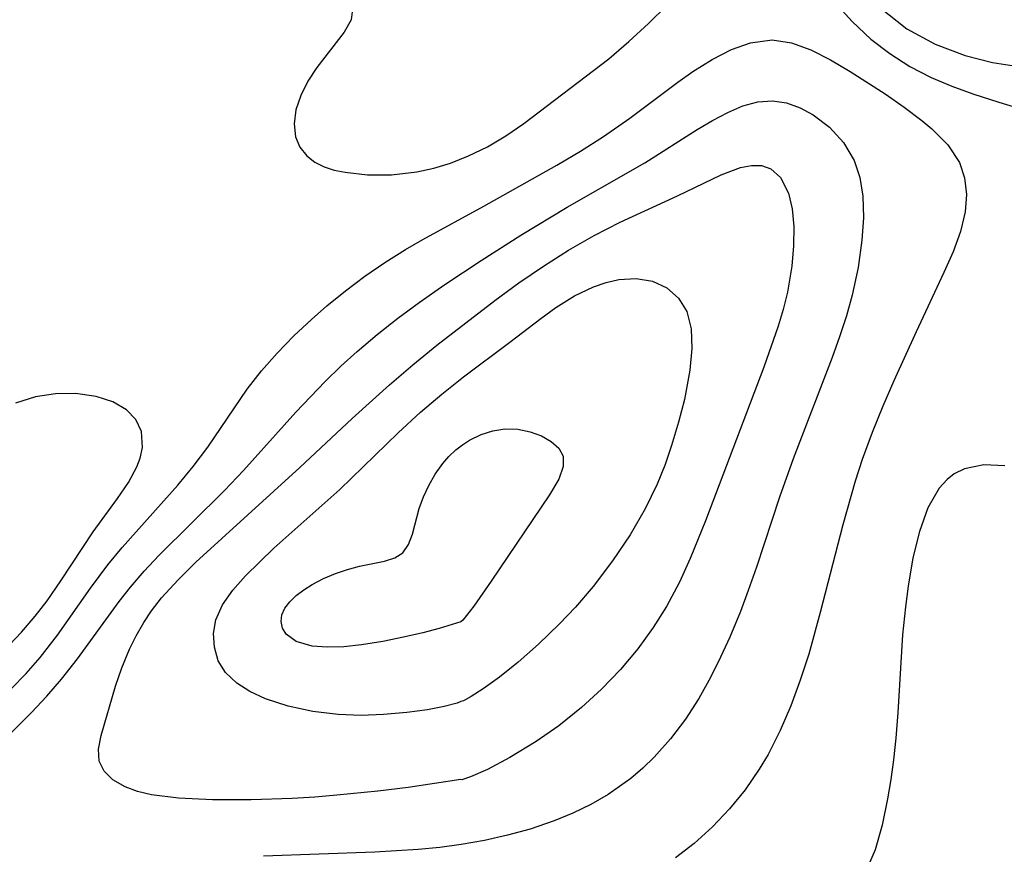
# Model space of a CAD drawing. Header units: metres. Extents: x 1073367 to 1082519, y 1569854 to 1574957.
# Tile 156 of 256: x 1075050 to 1075114, y 1573178 to 1573232. Entities that reach past the tile are written whole.
import ezdxf

# ---------------------------------------------------------------- set-up
doc = ezdxf.new("R2010")
doc.units = ezdxf.units.M
doc.layers.add('CGG_CurvaNivelLidar_v1', color=253, linetype='Continuous', lineweight=30)

msp = doc.modelspace()

# ---------------------------------------------------------------- linework, layer by layer
at = {"layer": 'CGG_CurvaNivelLidar_v1'}
for p, q in [((1075090.6504, 1573231.5756, 67), (1075091.8373, 1573232.7491, 67)), ((1075102.747, 1573232.9176, 67), (1075103.8426, 1573231.7012, 67)), ((1075105.6181, 1573232.6215, 67.5), (1075107.3984, 1573231.2351, 67.5)), ((1075071.4853, 1573232.5048, 67), (1075071.4004, 1573231.8063, 67)), ((1075071.4004, 1573231.8063, 67), (1075070.9513, 1573231.0199, 67)), ((1075089.3926, 1573230.4026, 67), (1075090.6504, 1573231.5756, 67)), ((1075103.8426, 1573231.7012, 67), (1075105.0646, 1573230.5625, 67)), ((1075070.9513, 1573231.0199, 67), (1075069.1695, 1573228.7136, 67)), ((1075107.3984, 1573231.2351, 67.5), (1075109.2258, 1573230.2291, 67.5)), ((1075088.0852, 1573229.2831, 67), (1075089.3926, 1573230.4026, 67)), ((1075096.0218, 1573229.8856, 66.5), (1075097.2589, 1573230.3251, 66.5)), ((1075097.2589, 1573230.3251, 66.5), (1075098.6554, 1573230.508, 66.5)), ((1075098.6554, 1573230.508, 66.5), (1075099.917, 1573230.3209, 66.5)), ((1075099.917, 1573230.3209, 66.5), (1075101.1735, 1573229.8626, 66.5)), ((1075105.0646, 1573230.5625, 67), (1075106.2787, 1573229.6262, 67)), ((1075109.2258, 1573230.2291, 67.5), (1075111.1563, 1573229.4898, 67.5)), ((1075094.7791, 1573229.2503, 66.5), (1075096.0218, 1573229.8856, 66.5)), ((1075101.1735, 1573229.8626, 66.5), (1075102.4348, 1573229.2198, 66.5)), ((1075106.2787, 1573229.6262, 67), (1075107.5807, 1573228.792, 67)), ((1075111.1563, 1573229.4898, 67.5), (1075112.9314, 1573229.0467, 67.5)), ((1075069.1695, 1573228.7136, 67), (1075068.6028, 1573227.8348, 67)), ((1075082.5895, 1573225.0992, 67), (1075088.0852, 1573229.2831, 67)), ((1075093.5339, 1573228.4688, 66.5), (1075094.7791, 1573229.2503, 66.5)), ((1075102.4348, 1573229.2198, 66.5), (1075103.7096, 1573228.4662, 66.5)), ((1075107.5807, 1573228.792, 67), (1075108.9588, 1573228.0698, 67)), ((1075112.9314, 1573229.0467, 67.5), (1075114.611, 1573228.7922, 67.5)), ((1075092.5472, 1573227.7742, 66.5), (1075093.5339, 1573228.4688, 66.5)), ((1075103.7096, 1573228.4662, 66.5), (1075105.9897, 1573227.0075, 66.5)), ((1075108.9588, 1573228.0698, 67), (1075110.295, 1573227.5044, 67)), ((1075068.6028, 1573227.8348, 67), (1075068.1368, 1573226.9178, 67)), ((1075089.4434, 1573225.4437, 66.5), (1075092.5472, 1573227.7742, 66.5)), ((1075110.295, 1573227.5044, 67), (1075111.6713, 1573227.0097, 67)), ((1075068.1368, 1573226.9178, 67), (1075067.8196, 1573225.9862, 67)), ((1075105.9897, 1573227.0075, 66.5), (1075107.213, 1573226.1551, 66.5)), ((1075111.6713, 1573227.0097, 67), (1075113.3497, 1573226.4689, 67)), ((1075095.7932, 1573225.8184, 66), (1075096.7756, 1573226.2306, 66)), ((1075096.7756, 1573226.2306, 66), (1075097.7398, 1573226.4955, 66)), ((1075097.7398, 1573226.4955, 66), (1075098.6795, 1573226.5745, 66)), ((1075098.6795, 1573226.5745, 66), (1075099.5936, 1573226.4374, 66)), ((1075099.5936, 1573226.4374, 66), (1075100.4743, 1573226.1146, 66)), ((1075107.213, 1573226.1551, 66.5), (1075108.366, 1573225.2829, 66.5)), ((1075113.3497, 1573226.4689, 67), (1075115.0427, 1573225.9688, 67)), ((1075067.8196, 1573225.9862, 67), (1075067.6995, 1573225.0799, 67)), ((1075094.809, 1573225.2998, 66), (1075095.7932, 1573225.8184, 66)), ((1075100.4743, 1573226.1146, 66), (1075101.3186, 1573225.6472, 66)), ((1075101.3186, 1573225.6472, 66), (1075102.3722, 1573224.8484, 66)), ((1075067.6995, 1573225.0799, 67), (1075067.801, 1573224.2251, 67)), ((1075081.4238, 1573224.2886, 67), (1075082.5895, 1573225.0992, 67)), ((1075087.734, 1573224.2435, 66.5), (1075089.4434, 1573225.4437, 66.5)), ((1075093.8093, 1573224.702, 66), (1075094.809, 1573225.2998, 66)), ((1075108.366, 1573225.2829, 66.5), (1075109.0126, 1573224.7464, 66.5)), ((1075080.2376, 1573223.591, 67), (1075081.4238, 1573224.2886, 67)), ((1075086.2489, 1573223.3015, 66.5), (1075087.734, 1573224.2435, 66.5)), ((1075090.4133, 1573222.5493, 66), (1075093.8093, 1573224.702, 66)), ((1075102.3722, 1573224.8484, 66), (1075103.2859, 1573223.8674, 66)), ((1075109.0126, 1573224.7464, 66.5), (1075110.0399, 1573223.7151, 66.5)), ((1075067.801, 1573224.2251, 67), (1075068.0842, 1573223.5614, 67)), ((1075079.0092, 1573222.992, 67), (1075080.2376, 1573223.591, 67)), ((1075103.2859, 1573223.8674, 66), (1075103.9827, 1573222.7023, 66)), ((1075110.0399, 1573223.7151, 66.5), (1075110.79, 1573222.568, 66.5)), ((1075068.0842, 1573223.5614, 67), (1075068.5379, 1573222.9921, 67)), ((1075068.5379, 1573222.9921, 67), (1075069.0519, 1573222.5942, 67)), ((1075077.8392, 1573222.5291, 67), (1075079.0092, 1573222.992, 67)), ((1075084.7236, 1573222.3996, 66.5), (1075086.2489, 1573223.3015, 66.5)), ((1075069.0519, 1573222.5942, 67), (1075069.6627, 1573222.2864, 67)), ((1075076.7471, 1573222.1978, 67), (1075077.8392, 1573222.5291, 67)), ((1075079.9923, 1573219.75, 66.5), (1075084.7236, 1573222.3996, 66.5)), ((1075085.3874, 1573219.6681, 66), (1075090.4133, 1573222.5493, 66)), ((1075096.6049, 1573222.2444, 65.5), (1075097.3182, 1573222.385, 65.5)), ((1075097.3182, 1573222.385, 65.5), (1075097.9791, 1573222.3649, 65.5)), ((1075097.9791, 1573222.3649, 65.5), (1075098.5692, 1573222.1524, 65.5)), ((1075103.9827, 1573222.7023, 66), (1075104.3457, 1573221.5974, 66)), ((1075110.79, 1573222.568, 66.5), (1075111.1232, 1573221.5688, 66.5)), ((1075069.6627, 1573222.2864, 67), (1075070.3057, 1573222.0793, 67)), ((1075070.3057, 1573222.0793, 67), (1075071.0091, 1573221.933, 67)), ((1075071.0091, 1573221.933, 67), (1075072.4556, 1573221.7779, 67)), ((1075072.4556, 1573221.7779, 67), (1075074.0208, 1573221.7791, 67)), ((1075074.0208, 1573221.7791, 67), (1075075.6498, 1573221.9606, 67)), ((1075075.6498, 1573221.9606, 67), (1075076.7471, 1573222.1978, 67)), ((1075092.5249, 1573220.4027, 65.5), (1075095.3616, 1573221.7792, 65.5)), ((1075095.3616, 1573221.7792, 65.5), (1075096.6049, 1573222.2444, 65.5)), ((1075098.5692, 1573222.1524, 65.5), (1075099.215, 1573221.5949, 65.5)), ((1075099.215, 1573221.5949, 65.5), (1075099.7227, 1573220.5725, 65.5)), ((1075104.3457, 1573221.5974, 66), (1075104.5339, 1573220.3881, 66)), ((1075111.1232, 1573221.5688, 66.5), (1075111.2423, 1573220.495, 66.5)), ((1075088.8274, 1573218.7012, 65.5), (1075092.5249, 1573220.4027, 65.5)), ((1075099.7227, 1573220.5725, 65.5), (1075099.9527, 1573219.5635, 65.5)), ((1075111.2423, 1573220.495, 66.5), (1075111.162, 1573219.3738, 66.5)), ((1075104.5339, 1573220.3881, 66), (1075104.5745, 1573218.9915, 66)), ((1075076.0495, 1573217.5861, 66.5), (1075079.9923, 1573219.75, 66.5)), ((1075082.3861, 1573217.8559, 66), (1075085.3874, 1573219.6681, 66)), ((1075099.9527, 1573219.5635, 65.5), (1075100.0602, 1573218.4167, 65.5)), ((1075111.162, 1573219.3738, 66.5), (1075110.8569, 1573218.0952, 66.5)), ((1075087.1478, 1573217.8407, 65.5), (1075088.8274, 1573218.7012, 65.5)), ((1075104.5745, 1573218.9915, 66), (1075104.4797, 1573217.5293, 66)), ((1075079.8173, 1573216.2132, 66), (1075082.3861, 1573217.8559, 66)), ((1075100.0602, 1573218.4167, 65.5), (1075100.0552, 1573217.1682, 65.5)), ((1075110.8569, 1573218.0952, 66.5), (1075110.3811, 1573216.7882, 66.5)), ((1075074.9099, 1573216.926, 66.5), (1075076.0495, 1573217.5861, 66.5)), ((1075085.4789, 1573216.8884, 65.5), (1075087.1478, 1573217.8407, 65.5)), ((1075104.4797, 1573217.5293, 66), (1075104.2322, 1573215.7714, 66)), ((1075073.5812, 1573216.0871, 66.5), (1075074.9099, 1573216.926, 66.5)), ((1075083.8582, 1573215.8633, 65.5), (1075085.4789, 1573216.8884, 65.5)), ((1075100.0552, 1573217.1682, 65.5), (1075099.9411, 1573215.8473, 65.5)), ((1075110.3811, 1573216.7882, 66.5), (1075109.7938, 1573215.4498, 66.5)), ((1075072.2901, 1573215.1959, 66.5), (1075073.5812, 1573216.0871, 66.5)), ((1075077.4732, 1573214.6673, 66), (1075079.8173, 1573216.2132, 66)), ((1075082.2674, 1573214.7713, 65.5), (1075083.8582, 1573215.8633, 65.5)), ((1075099.9411, 1573215.8473, 65.5), (1075099.6507, 1573214.1669, 65.5)), ((1075104.2322, 1573215.7714, 66), (1075103.8472, 1573213.982, 66)), ((1075109.7938, 1573215.4498, 66.5), (1075107.9852, 1573211.6059, 66.5)), ((1075071.0369, 1573214.2582, 66.5), (1075072.2901, 1573215.1959, 66.5)), ((1075075.796, 1573213.496, 66), (1075077.4732, 1573214.6673, 66)), ((1075080.708, 1573213.6283, 65.5), (1075082.2674, 1573214.7713, 65.5)), ((1075087.0935, 1573214.5111, 65), (1075087.9158, 1573214.7998, 65)), ((1075087.9158, 1573214.7998, 65), (1075088.7278, 1573214.9885, 65)), ((1075088.7278, 1573214.9885, 65), (1075089.8634, 1573215.0642, 65)), ((1075089.8634, 1573215.0642, 65), (1075090.9132, 1573214.8928, 65)), ((1075090.9132, 1573214.8928, 65), (1075091.8417, 1573214.457, 65)), ((1075069.8244, 1573213.2771, 66.5), (1075071.0369, 1573214.2582, 66.5)), ((1075085.8736, 1573213.9243, 65), (1075087.0935, 1573214.5111, 65)), ((1075091.8417, 1573214.457, 65), (1075092.596, 1573213.7886, 65)), ((1075099.6507, 1573214.1669, 65.5), (1075099.3719, 1573213.0424, 65.5)), ((1075074.4231, 1573212.4806, 66), (1075075.796, 1573213.496, 66)), ((1075076.9546, 1573210.7301, 65.5), (1075080.708, 1573213.6283, 65.5)), ((1075084.6652, 1573213.182, 65), (1075085.8736, 1573213.9243, 65)), ((1075092.596, 1573213.7886, 65), (1075093.1305, 1573212.9199, 65)), ((1075103.8472, 1573213.982, 66), (1075103.4705, 1573212.6344, 66)), ((1075068.8296, 1573212.4089, 66.5), (1075069.8244, 1573213.2771, 66.5)), ((1075083.677, 1573212.4743, 65), (1075084.6652, 1573213.182, 65)), ((1075093.1305, 1573212.9199, 65), (1075093.4201, 1573211.7944, 65)), ((1075099.3719, 1573213.0424, 65.5), (1075099.0521, 1573211.9621, 65.5)), ((1075067.695, 1573211.3387, 66.5), (1075068.8296, 1573212.4089, 66.5)), ((1075073.0844, 1573211.4298, 66), (1075074.4231, 1573212.4806, 66)), ((1075081.6837, 1573210.9339, 65), (1075083.677, 1573212.4743, 65)), ((1075103.4705, 1573212.6344, 66), (1075103.0331, 1573211.285, 66)), ((1075093.4201, 1573211.7944, 65), (1075093.4669, 1573210.5106, 65)), ((1075099.0521, 1573211.9621, 65.5), (1075098.1284, 1573209.3192, 65.5)), ((1075107.9852, 1573211.6059, 66.5), (1075106.5353, 1573208.4193, 66.5)), ((1075066.6153, 1573210.2284, 66.5), (1075067.695, 1573211.3387, 66.5)), ((1075071.7897, 1573210.3356, 66), (1075073.0844, 1573211.4298, 66)), ((1075078.684, 1573208.6799, 65), (1075081.6837, 1573210.9339, 65)), ((1075103.0331, 1573211.285, 66), (1075102.5507, 1573209.9351, 66)), ((1075065.5991, 1573209.077, 66.5), (1075066.6153, 1573210.2284, 66.5)), ((1075070.7348, 1573209.3712, 66), (1075071.7897, 1573210.3356, 66)), ((1075075.4019, 1573209.4698, 65.5), (1075076.9546, 1573210.7301, 65.5)), ((1075093.4669, 1573210.5106, 65), (1075093.3343, 1573209.1064, 65)), ((1075102.5507, 1573209.9351, 66), (1075100.0174, 1573203.375, 66)), ((1075064.6582, 1573207.8817, 66.5), (1075065.5991, 1573209.077, 66.5)), ((1075069.7134, 1573208.378, 66), (1075070.7348, 1573209.3712, 66)), ((1075073.8772, 1573208.1719, 65.5), (1075075.4019, 1573209.4698, 65.5)), ((1075093.3343, 1573209.1064, 65), (1075092.9809, 1573207.2086, 65)), ((1075098.1284, 1573209.3192, 65.5), (1075094.3492, 1573199.3636, 65.5)), ((1075067.8064, 1573206.3955, 66), (1075069.7134, 1573208.378, 66)), ((1075077.272, 1573207.5608, 65), (1075078.684, 1573208.6799, 65)), ((1075106.5353, 1573208.4193, 66.5), (1075105.836, 1573206.7916, 66.5)), ((1075062.1096, 1573204.1282, 66.5), (1075064.6582, 1573207.8817, 66.5)), ((1075071.4758, 1573205.986, 65.5), (1075073.8772, 1573208.1719, 65.5)), ((1075050.9605, 1573207.3825, 67), (1075049.6702, 1573206.9786, 67)), ((1075052.2629, 1573207.5813, 67), (1075050.9605, 1573207.3825, 67)), ((1075053.5391, 1573207.5962, 67), (1075052.2629, 1573207.5813, 67)), ((1075054.8955, 1573207.4065, 67), (1075053.5391, 1573207.5962, 67)), ((1075055.9601, 1573207.0631, 67), (1075054.8955, 1573207.4065, 67)), ((1075056.8461, 1573206.5458, 67), (1075055.9601, 1573207.0631, 67)), ((1075075.8883, 1573206.3886, 65), (1075077.272, 1573207.5608, 65)), ((1075092.9809, 1573207.2086, 65), (1075092.6092, 1573205.7387, 65)), ((1075057.4481, 1573205.912, 67), (1075056.8461, 1573206.5458, 67)), ((1075064.4293, 1573202.6137, 66), (1075067.8064, 1573206.3955, 66)), ((1075074.4384, 1573205.0663, 65), (1075075.8883, 1573206.3886, 65)), ((1075105.836, 1573206.7916, 66.5), (1075105.1419, 1573205.072, 66.5)), ((1075057.8117, 1573205.1544, 67), (1075057.4481, 1573205.912, 67)), ((1075068.0843, 1573202.8043, 65.5), (1075071.4758, 1573205.986, 65.5)), ((1075092.6092, 1573205.7387, 65), (1075092.1574, 1573204.239, 65)), ((1075057.8907, 1573204.1163, 67), (1075057.8117, 1573205.1544, 67)), ((1075079.8111, 1573204.951, 64.5), (1075080.5797, 1573205.1963, 64.5)), ((1075080.5797, 1573205.1963, 64.5), (1075081.3586, 1573205.3151, 64.5)), ((1075081.3586, 1573205.3151, 64.5), (1075082.1938, 1573205.2905, 64.5)), ((1075082.1938, 1573205.2905, 64.5), (1075082.9922, 1573205.1295, 64.5)), ((1075082.9922, 1573205.1295, 64.5), (1075083.7246, 1573204.8589, 64.5)), ((1075070.6625, 1573201.3877, 65), (1075074.4384, 1573205.0663, 65)), ((1075078.6101, 1573204.2901, 64.5), (1075079.0727, 1573204.5898, 64.5)), ((1075079.0727, 1573204.5898, 64.5), (1075079.8111, 1573204.951, 64.5)), ((1075083.7246, 1573204.8589, 64.5), (1075084.3556, 1573204.4974, 64.5)), ((1075084.3556, 1573204.4974, 64.5), (1075084.8401, 1573204.0571, 64.5)), ((1075105.1419, 1573205.072, 66.5), (1075104.5035, 1573203.3282, 66.5)), ((1075057.737, 1573203.4202, 67), (1075057.8907, 1573204.1163, 67)), ((1075061.1688, 1573202.8816, 66.5), (1075062.1096, 1573204.1282, 66.5)), ((1075077.7358, 1573203.53, 64.5), (1075078.1736, 1573203.9462, 64.5)), ((1075078.1736, 1573203.9462, 64.5), (1075078.6101, 1573204.2901, 64.5)), ((1075084.8401, 1573204.0571, 64.5), (1075085.1206, 1573203.5436, 64.5)), ((1075092.1574, 1573204.239, 65), (1075091.734, 1573203.0072, 65)), ((1075057.5175, 1573202.8553, 67), (1075057.737, 1573203.4202, 67)), ((1075077.3357, 1573203.0739, 64.5), (1075077.7358, 1573203.53, 64.5)), ((1075085.1206, 1573203.5436, 64.5), (1075085.1348, 1573202.8748, 64.5)), ((1075100.0174, 1573203.375, 66), (1075099.1499, 1573200.8854, 66)), ((1075104.5035, 1573203.3282, 66.5), (1075104.0484, 1573201.9285, 66.5)), ((1075056.9708, 1573201.8445, 67), (1075057.5175, 1573202.8553, 67)), ((1075060.1662, 1573201.6719, 66.5), (1075061.1688, 1573202.8816, 66.5)), ((1075061.3431, 1573196.6892, 65.5), (1075068.0843, 1573202.8043, 65.5)), ((1075063.2031, 1573201.3327, 66), (1075064.4293, 1573202.6137, 66)), ((1075076.8441, 1573202.3846, 64.5), (1075077.3357, 1573203.0739, 64.5)), ((1075085.1348, 1573202.8748, 64.5), (1075084.8393, 1573202.0658, 64.5)), ((1075091.734, 1573203.0072, 65), (1075091.2234, 1573201.7337, 65)), ((1075111.1128, 1573202.7321, 67), (1075110.4498, 1573202.399, 67)), ((1075112.3673, 1573202.9875, 67), (1075111.1128, 1573202.7321, 67)), ((1075113.729, 1573202.9102, 67), (1075112.3673, 1573202.9875, 67)), ((1075076.4262, 1573201.6539, 64.5), (1075076.8441, 1573202.3846, 64.5)), ((1075084.8393, 1573202.0658, 64.5), (1075084.2483, 1573201.0422, 64.5)), ((1075104.0484, 1573201.9285, 66.5), (1075103.2369, 1573199.0934, 66.5)), ((1075109.9907, 1573202.0399, 67), (1075109.49, 1573201.4821, 67)), ((1075110.4498, 1573202.399, 67), (1075109.9907, 1573202.0399, 67)), ((1075056.2758, 1573200.8062, 67), (1075056.9708, 1573201.8445, 67)), ((1075056.5647, 1573197.632, 66.5), (1075060.1662, 1573201.6719, 66.5)), ((1075058.9441, 1573197.101, 66), (1075063.2031, 1573201.3327, 66)), ((1075066.3868, 1573197.5829, 65), (1075070.6625, 1573201.3877, 65)), ((1075076.0799, 1573200.9036, 64.5), (1075076.4262, 1573201.6539, 64.5)), ((1075091.2234, 1573201.7337, 65), (1075090.4349, 1573200.1303, 65)), ((1075109.49, 1573201.4821, 67), (1075108.7546, 1573200.2025, 67)), ((1075054.6986, 1573198.6474, 67), (1075056.2758, 1573200.8062, 67)), ((1075075.8065, 1573200.154, 64.5), (1075076.0799, 1573200.9036, 64.5)), ((1075084.2483, 1573201.0422, 64.5), (1075080.4643, 1573195.448, 64.5)), ((1075099.1499, 1573200.8854, 66), (1075097.6479, 1573196.3483, 66)), ((1075075.3633, 1573198.5008, 64.5), (1075075.8065, 1573200.154, 64.5)), ((1075090.4349, 1573200.1303, 65), (1075089.4606, 1573198.4517, 65)), ((1075108.7546, 1573200.2025, 67), (1075108.2019, 1573198.6681, 67)), ((1075094.3492, 1573199.3636, 65.5), (1075093.3548, 1573196.9215, 65.5)), ((1075103.2369, 1573199.0934, 66.5), (1075101.7758, 1573193.4111, 66.5)), ((1075052.5937, 1573195.471, 67), (1075054.6986, 1573198.6474, 67)), ((1075075.1178, 1573197.8148, 64.5), (1075075.3633, 1573198.5008, 64.5)), ((1075089.4606, 1573198.4517, 65), (1075088.3281, 1573196.7556, 65)), ((1075108.2019, 1573198.6681, 67), (1075107.7852, 1573196.9547, 67)), ((1075055.6478, 1573196.5108, 66.5), (1075056.5647, 1573197.632, 66.5)), ((1075064.5603, 1573195.7987, 65), (1075066.3868, 1573197.5829, 65)), ((1075074.7554, 1573197.285, 64.5), (1075075.1178, 1573197.8148, 64.5)), ((1075058.0039, 1573196.0984, 66), (1075058.9441, 1573197.101, 66)), ((1075073.5607, 1573196.7417, 64.5), (1075074.23, 1573196.9499, 64.5)), ((1075074.23, 1573196.9499, 64.5), (1075074.7554, 1573197.285, 64.5)), ((1075093.3548, 1573196.9215, 65.5), (1075092.6724, 1573195.3932, 65.5)), ((1075107.7852, 1573196.9547, 67), (1075107.4692, 1573195.1194, 67)), ((1075054.521, 1573194.9873, 66.5), (1075055.6478, 1573196.5108, 66.5)), ((1075060.1869, 1573195.5444, 65.5), (1075061.3431, 1573196.6892, 65.5)), ((1075070.3782, 1573195.9473, 64.5), (1075071.1656, 1573196.2145, 64.5)), ((1075071.1656, 1573196.2145, 64.5), (1075071.9456, 1573196.4215, 64.5)), ((1075071.9456, 1573196.4215, 64.5), (1075073.5607, 1573196.7417, 64.5)), ((1075088.3281, 1573196.7556, 65), (1075087.0656, 1573195.0984, 65)), ((1075097.6479, 1573196.3483, 66), (1075097.1224, 1573194.8543, 66)), ((1075057.1076, 1573195.0619, 66), (1075058.0039, 1573196.0984, 66)), ((1075059.124, 1573194.3608, 65.5), (1075060.1869, 1573195.5444, 65.5)), ((1075063.7362, 1573194.8585, 65), (1075064.5603, 1573195.7987, 65)), ((1075068.8763, 1573195.2437, 64.5), (1075069.6066, 1573195.6234, 64.5)), ((1075069.6066, 1573195.6234, 64.5), (1075070.3782, 1573195.9473, 64.5)), ((1075051.7032, 1573194.1857, 67), (1075052.5937, 1573195.471, 67)), ((1075052.3768, 1573191.948, 66.5), (1075054.521, 1573194.9873, 66.5)), ((1075056.3687, 1573194.1248, 66), (1075057.1076, 1573195.0619, 66)), ((1075068.3286, 1573194.8927, 64.5), (1075068.8763, 1573195.2437, 64.5)), ((1075080.4643, 1573195.448, 64.5), (1075079.34, 1573193.8401, 64.5)), ((1075087.0656, 1573195.0984, 65), (1075085.9209, 1573193.7639, 65)), ((1075092.6724, 1573195.3932, 65.5), (1075091.8306, 1573193.805, 65.5)), ((1075107.4692, 1573195.1194, 67), (1075107.2947, 1573193.7858, 67)), ((1075058.4782, 1573193.5284, 65.5), (1075059.124, 1573194.3608, 65.5)), ((1075063.0753, 1573193.9108, 65), (1075063.7362, 1573194.8585, 65)), ((1075067.4191, 1573194.1136, 64.5), (1075067.839, 1573194.5143, 64.5)), ((1075067.839, 1573194.5143, 64.5), (1075068.3286, 1573194.8927, 64.5)), ((1075097.1224, 1573194.8543, 66), (1075096.6047, 1573193.4877, 66)), ((1075050.9298, 1573193.1832, 67), (1075051.7032, 1573194.1857, 67)), ((1075053.6837, 1573190.424, 66), (1075056.3687, 1573194.1248, 66)), ((1075062.6397, 1573192.9444, 65), (1075063.0753, 1573193.9108, 65)), ((1075066.9007, 1573193.2704, 64.5), (1075067.0966, 1573193.6981, 64.5)), ((1075067.0966, 1573193.6981, 64.5), (1075067.4191, 1573194.1136, 64.5)), ((1075079.34, 1573193.8401, 64.5), (1075078.6375, 1573192.9286, 64.5)), ((1075085.9209, 1573193.7639, 65), (1075084.9017, 1573192.6788, 65)), ((1075091.8306, 1573193.805, 65.5), (1075090.9679, 1573192.442, 65.5)), ((1075107.2947, 1573193.7858, 67), (1075107.1173, 1573191.964, 67)), ((1075050.0421, 1573192.1429, 67), (1075050.9298, 1573193.1832, 67)), ((1075057.9734, 1573192.7778, 65.5), (1075058.4782, 1573193.5284, 65.5)), ((1075066.8568, 1573192.8347, 64.5), (1075066.9007, 1573193.2704, 64.5)), ((1075096.6047, 1573193.4877, 66), (1075095.9148, 1573191.82, 66)), ((1075101.7758, 1573193.4111, 66.5), (1075101.035, 1573190.7186, 66.5)), ((1075057.472, 1573191.9158, 65.5), (1075057.9734, 1573192.7778, 65.5)), ((1075062.4866, 1573192.0594, 65), (1075062.6397, 1573192.9444, 65)), ((1075066.9578, 1573192.4087, 64.5), (1075066.8568, 1573192.8347, 64.5)), ((1075067.1919, 1573192.0139, 64.5), (1075066.9578, 1573192.4087, 64.5)), ((1075077.0981, 1573192.3865, 64.5), (1075076.0369, 1573192.1061, 64.5)), ((1075078.5, 1573192.8085, 64.5), (1075077.0981, 1573192.3865, 64.5)), ((1075078.6375, 1573192.9286, 64.5), (1075078.5, 1573192.8085, 64.5)), ((1075084.9017, 1573192.6788, 65), (1075083.5357, 1573191.3579, 65)), ((1075090.9679, 1573192.442, 65.5), (1075089.9654, 1573191.0729, 65.5)), ((1075048.9019, 1573190.9412, 67), (1075050.0421, 1573192.1429, 67)), ((1075051.2602, 1573190.5137, 66.5), (1075052.3768, 1573191.948, 66.5)), ((1075057.0366, 1573191.0389, 65.5), (1075057.472, 1573191.9158, 65.5)), ((1075062.5398, 1573191.1706, 65), (1075062.4866, 1573192.0594, 65)), ((1075067.8361, 1573191.5406, 64.5), (1075067.1919, 1573192.0139, 64.5)), ((1075074.7985, 1573191.8119, 64.5), (1075073.4523, 1573191.5376, 64.5)), ((1075076.0369, 1573192.1061, 64.5), (1075074.7985, 1573191.8119, 64.5)), ((1075095.9148, 1573191.82, 66), (1075095.1699, 1573190.1921, 66)), ((1075107.1173, 1573191.964, 67), (1075106.8108, 1573186.9484, 67)), ((1075062.7966, 1573190.296, 65), (1075062.5398, 1573191.1706, 65)), ((1075068.8722, 1573191.2492, 64.5), (1075067.8361, 1573191.5406, 64.5)), ((1075069.8383, 1573191.1722, 64.5), (1075068.8722, 1573191.2492, 64.5)), ((1075070.9189, 1573191.2022, 64.5), (1075069.8383, 1573191.1722, 64.5)), ((1075072.0681, 1573191.3182, 64.5), (1075070.9189, 1573191.2022, 64.5)), ((1075073.4523, 1573191.5376, 64.5), (1075072.0681, 1573191.3182, 64.5)), ((1075083.5357, 1573191.3579, 65), (1075082.2151, 1573190.2028, 65)), ((1075089.9654, 1573191.0729, 65.5), (1075088.837, 1573189.7324, 65.5)), ((1075050.347, 1573189.4745, 66.5), (1075051.2602, 1573190.5137, 66.5)), ((1075056.5425, 1573189.8327, 65.5), (1075057.0366, 1573191.0389, 65.5)), ((1075101.035, 1573190.7186, 66.5), (1075100.4901, 1573189.0273, 66.5)), ((1075052.647, 1573189.092, 66), (1075053.6837, 1573190.424, 66)), ((1075056.1386, 1573188.6426, 65.5), (1075056.5425, 1573189.8327, 65.5)), ((1075063.2725, 1573189.5422, 65), (1075062.7966, 1573190.296, 65)), ((1075082.2151, 1573190.2028, 65), (1075081.001, 1573189.2363, 65)), ((1075095.1699, 1573190.1921, 66), (1075094.5703, 1573189.0045, 66)), ((1075049.3866, 1573188.4787, 66.5), (1075050.347, 1573189.4745, 66.5)), ((1075063.9871, 1573188.8509, 65), (1075063.2725, 1573189.5422, 65)), ((1075081.001, 1573189.2363, 65), (1075079.9553, 1573188.4807, 65)), ((1075088.837, 1573189.7324, 65.5), (1075087.6107, 1573188.4531, 65.5)), ((1075051.7004, 1573187.9971, 66), (1075052.647, 1573189.092, 66)), ((1075055.206, 1573185.4525, 65.5), (1075056.1386, 1573188.6426, 65.5)), ((1075064.8439, 1573188.3003, 65), (1075063.9871, 1573188.8509, 65)), ((1075094.5703, 1573189.0045, 66), (1075093.9238, 1573187.8539, 66)), ((1075100.4901, 1573189.0273, 66.5), (1075099.8764, 1573187.3729, 66.5)), ((1075050.7082, 1573186.9408, 66), (1075051.7004, 1573187.9971, 66)), ((1075065.8618, 1573187.8305, 65), (1075064.8439, 1573188.3003, 65)), ((1075079.1739, 1573187.9749, 65), (1075078.6669, 1573187.6934, 65)), ((1075079.9553, 1573188.4807, 65), (1075079.1739, 1573187.9749, 65)), ((1075087.6107, 1573188.4531, 65.5), (1075086.3161, 1573187.2628, 65.5)), ((1075067.3186, 1573187.3492, 65), (1075065.8618, 1573187.8305, 65)), ((1075068.9077, 1573187.0036, 65), (1075067.3186, 1573187.3492, 65)), ((1075077.4239, 1573187.3266, 65), (1075076.3471, 1573187.1243, 65)), ((1075078.2655, 1573187.5368, 65), (1075077.4239, 1573187.3266, 65)), ((1075078.5, 1573187.6565, 65), (1075078.2655, 1573187.5368, 65)), ((1075078.6669, 1573187.6934, 65), (1075078.5, 1573187.6565, 65)), ((1075086.3161, 1573187.2628, 65.5), (1075084.844, 1573186.0781, 65.5)), ((1075093.9238, 1573187.8539, 66), (1075093.0479, 1573186.5013, 66)), ((1075099.8764, 1573187.3729, 66.5), (1075099.1844, 1573185.7657, 66.5)), ((1075048.6393, 1573184.9102, 66), (1075050.7082, 1573186.9408, 66)), ((1075070.5652, 1573186.8066, 65), (1075068.9077, 1573187.0036, 65)), ((1075072.0474, 1573186.7569, 65), (1075070.5652, 1573186.8066, 65)), ((1075073.4858, 1573186.8029, 65), (1075072.0474, 1573186.7569, 65)), ((1075075.0107, 1573186.9376, 65), (1075073.4858, 1573186.8029, 65)), ((1075076.3471, 1573187.1243, 65), (1075075.0107, 1573186.9376, 65)), ((1075106.8108, 1573186.9484, 67), (1075106.6814, 1573185.2898, 67)), ((1075084.844, 1573186.0781, 65.5), (1075083.3854, 1573185.0524, 65.5)), ((1075093.0479, 1573186.5013, 66), (1075092.0827, 1573185.2273, 66)), ((1075055.0344, 1573184.5764, 65.5), (1075055.206, 1573185.4525, 65.5)), ((1075099.1844, 1573185.7657, 66.5), (1075098.399, 1573184.2201, 66.5)), ((1075083.3854, 1573185.0524, 65.5), (1075081.6815, 1573184.0178, 65.5)), ((1075092.0827, 1573185.2273, 66), (1075091.0265, 1573184.0438, 66)), ((1075106.6814, 1573185.2898, 67), (1075106.5262, 1573183.8736, 67)), ((1075055.0802, 1573183.7945, 65.5), (1075055.0344, 1573184.5764, 65.5)), ((1075098.399, 1573184.2201, 66.5), (1075097.8346, 1573183.2689, 66.5)), ((1075055.4031, 1573183.1402, 65.5), (1075055.0802, 1573183.7945, 65.5)), ((1075081.6815, 1573184.0178, 65.5), (1075080.2218, 1573183.2586, 65.5)), ((1075091.0265, 1573184.0438, 66), (1075090.294, 1573183.336, 66)), ((1075106.5262, 1573183.8736, 67), (1075106.3463, 1573182.5961, 67)), ((1075055.9761, 1573182.5751, 65.5), (1075055.4031, 1573183.1402, 65.5)), ((1075079.1369, 1573182.7806, 65.5), (1075078.5573, 1573182.5901, 65.5)), ((1075080.2218, 1573183.2586, 65.5), (1075079.1369, 1573182.7806, 65.5)), ((1075090.294, 1573183.336, 66), (1075089.5207, 1573182.6767, 66)), ((1075097.8346, 1573183.2689, 66.5), (1075096.9171, 1573181.9422, 66.5)), ((1075056.76, 1573182.1191, 65.5), (1075055.9761, 1573182.5751, 65.5)), ((1075078.5, 1573182.5979, 65.5), (1075075.0911, 1573182.0907, 65.5)), ((1075078.5573, 1573182.5901, 65.5), (1075078.5, 1573182.5979, 65.5)), ((1075089.5207, 1573182.6767, 66), (1075088.0365, 1573181.6292, 66)), ((1075106.3463, 1573182.5961, 67), (1075106.1368, 1573181.3454, 67)), ((1075057.5603, 1573181.8314, 65.5), (1075056.76, 1573182.1191, 65.5)), ((1075058.4677, 1573181.6155, 65.5), (1075057.5603, 1573181.8314, 65.5)), ((1075060.2126, 1573181.3882, 65.5), (1075058.4677, 1573181.6155, 65.5)), ((1075070.4697, 1573181.5761, 65.5), (1075069.0374, 1573181.4665, 65.5)), ((1075073.1272, 1573181.8414, 65.5), (1075070.4697, 1573181.5761, 65.5)), ((1075075.0911, 1573182.0907, 65.5), (1075073.1272, 1573181.8414, 65.5)), ((1075088.0365, 1573181.6292, 66), (1075086.9201, 1573180.9929, 66)), ((1075096.9171, 1573181.9422, 66.5), (1075095.9032, 1573180.6926, 66.5)), ((1075062.4185, 1573181.2817, 65.5), (1075060.2126, 1573181.3882, 65.5)), ((1075064.9256, 1573181.2828, 65.5), (1075062.4185, 1573181.2817, 65.5)), ((1075067.5821, 1573181.3789, 65.5), (1075064.9256, 1573181.2828, 65.5)), ((1075069.0374, 1573181.4665, 65.5), (1075067.5821, 1573181.3789, 65.5)), ((1075086.9201, 1573180.9929, 66), (1075085.7557, 1573180.4311, 66)), ((1075106.1368, 1573181.3454, 67), (1075105.7914, 1573179.6475, 67)), ((1075085.7557, 1573180.4311, 66), (1075084.5522, 1573179.9347, 66)), ((1075095.9032, 1573180.6926, 66.5), (1075094.801, 1573179.5249, 66.5)), ((1075084.5522, 1573179.9347, 66), (1075082.9861, 1573179.3932, 66)), ((1075105.7914, 1573179.6475, 67), (1075105.333, 1573178.0391, 67)), ((1075081.5275, 1573178.985, 66), (1075080.0402, 1573178.6507, 66)), ((1075082.9861, 1573179.3932, 66), (1075081.5275, 1573178.985, 66)), ((1075094.801, 1573179.5249, 66.5), (1075093.6131, 1573178.4496, 66.5)), ((1075078.5303, 1573178.3863, 66), (1075077.1355, 1573178.2034, 66)), ((1075080.0402, 1573178.6507, 66), (1075078.5303, 1573178.3863, 66)), ((1075093.6131, 1573178.4496, 66.5), (1075092.3985, 1573177.5195, 66.5)), ((1075072.9417, 1573177.9015, 66), (1075065.7277, 1573177.6447, 66)), ((1075075.7298, 1573178.0674, 66), (1075072.9417, 1573177.9015, 66)), ((1075077.1355, 1573178.2034, 66), (1075075.7298, 1573178.0674, 66)), ((1075105.333, 1573178.0391, 67), (1075104.6854, 1573176.553, 67))]:
    msp.add_line(p, q, dxfattribs=at)

doc.saveas('drawing.dxf')
